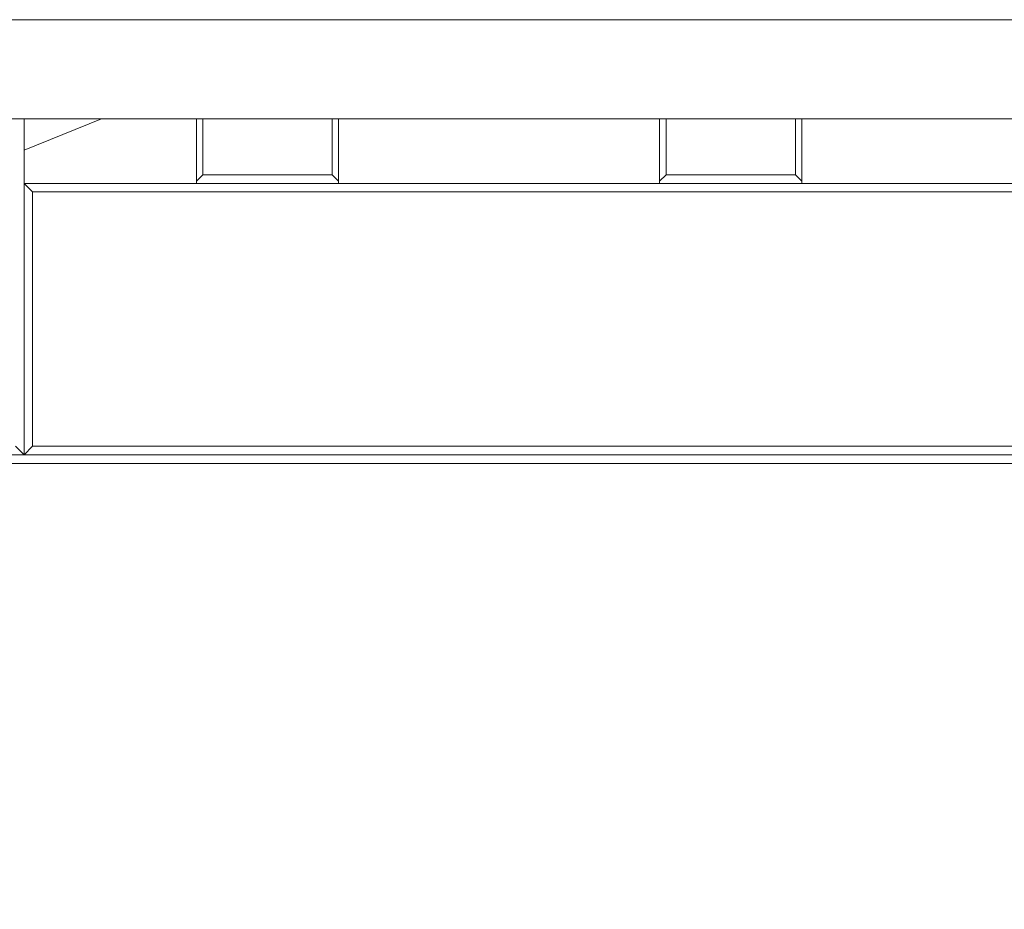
# Model space of a CAD drawing. Header units: millimetres. Extents: x 0 to 420, y 0 to 297.
# Tile 27 of 131: x 96 to 108, y 175 to 185. Entities that reach past the tile are written whole.
import ezdxf

# ---------------------------------------------------------------- set-up
doc = ezdxf.new("R2010")
doc.units = ezdxf.units.MM
doc.layers.add('0COTES', color=5, linetype='Continuous')
doc.styles.add('SLDTEXTSTYLE0', font='TXT', dxfattribs={"width": 0.75})
doc.dimstyles.new('SLDDIMSTYLE0', dxfattribs={"dimtxt": 3.5, "dimasz": 3.302, "dimexe": 0, "dimexo": 0.0625, "dimgap": 0.875, "dimtad": 1, "dimdec": 0, "dimlfac": 20, "dimrnd": 1e-09, "dimzin": 12, "dimdsep": 46, "dimtxsty": 'SLDTEXTSTYLE0', "dimsah": 1, "dimcen": 0.09, "dimadec": 0, "dimazin": 3, "dimtfac": 1, "dimtdec": 0, "dimtofl": 0, "dimtmove": 0, "dimatfit": 3, "dimfxl": 0, "dimfrac": 2, "dimtolj": 1, "dimtzin": 12, "dimarcsym": 0})

# ---------------------------------------------------------------- blocks, each defined once
blk = doc.blocks.new('_D_9')
at = {"layer": '0COTES'}
for p, q in [((119.067, 179.776), (119.067, 162.843)), ((32.948, 179.201), (32.948, 162.843)), ((32.948, 163.843), (119.067, 163.843))]:
    blk.add_line(p, q, dxfattribs=at)
for points in [[(32.948, 163.843), (36.25, 163.335), (36.25, 164.351)], [(119.067, 163.843), (115.765, 164.351), (115.765, 163.335)]]:
    blk.add_solid(points, dxfattribs=at)
at = {"layer": '0COTES', "insert": (72.32, 168.355), "char_height": 3.5, "attachment_point": 1, "style": 'SLDTEXTSTYLE0'}
blk.add_mtext('1722', dxfattribs=at)

msp = doc.modelspace()

# ---------------------------------------------------------------- linework, layer by layer
at = {"color": 7, "linetype": 'Continuous', "lineweight": 18}
for p, q in [((116.734, 185.151), (92.2, 185.151)), ((92.2, 184.001), (116.734, 184.001)), ((97.166, 184.001), (96.267, 183.635)), ((96.267, 183.251), (96.267, 184.001)), ((98.267, 184.001), (98.267, 183.276)), ((98.342, 184.001), (98.342, 183.351)), ((99.842, 184.001), (99.842, 183.351)), ((99.917, 184.001), (99.917, 183.276)), ((103.642, 184.001), (103.642, 183.276)), ((103.717, 184.001), (103.717, 183.351)), ((105.217, 184.001), (105.217, 183.351)), ((105.292, 184.001), (105.292, 183.276)), ((98.342, 183.351), (98.267, 183.276)), ((98.267, 183.276), (98.267, 183.251)), ((99.842, 183.351), (98.342, 183.351)), ((99.917, 183.276), (99.842, 183.351)), ((99.917, 183.251), (99.917, 183.276)), ((103.717, 183.351), (103.642, 183.276)), ((103.642, 183.276), (103.642, 183.251)), ((105.217, 183.351), (103.717, 183.351)), ((105.292, 183.276), (105.217, 183.351)), ((105.292, 183.251), (105.292, 183.276)), ((112.667, 183.251), (96.267, 183.251)), ((96.267, 183.251), (96.367, 183.151)), ((96.267, 180.101), (96.267, 183.251)), ((96.367, 183.151), (112.567, 183.151)), ((96.367, 183.151), (96.367, 180.201)), ((98.267, 183.251), (99.917, 183.251)), ((103.642, 183.251), (105.292, 183.251)), ((96.267, 180.101), (96.167, 180.201)), ((96.367, 180.201), (96.267, 180.101)), ((112.567, 180.201), (96.367, 180.201)), ((90.242, 180.101), (96.267, 180.101)), ((94.967, 180.101), (113.967, 180.101)), ((96.267, 180.101), (112.667, 180.101)), ((113.967, 180.001), (94.967, 180.001))]:
    msp.add_line(p, q, dxfattribs=at)

# ---------------------------------------------------------------- dimensions: what is measured, and where the dimension line sits
at = {"layer": '0COTES'}
dim = msp.add_linear_dim(base=(119.067, 163.843), p1=(32.948, 180.201), p2=(119.067, 180.776), dimstyle='SLDDIMSTYLE0', dxfattribs=at)
dim.commit()
dim.dimension.update_dxf_attribs({"geometry": '_D_9', "text_midpoint": (77.492, 163.843), "dimtype": 160})

doc.saveas('drawing.dxf')
